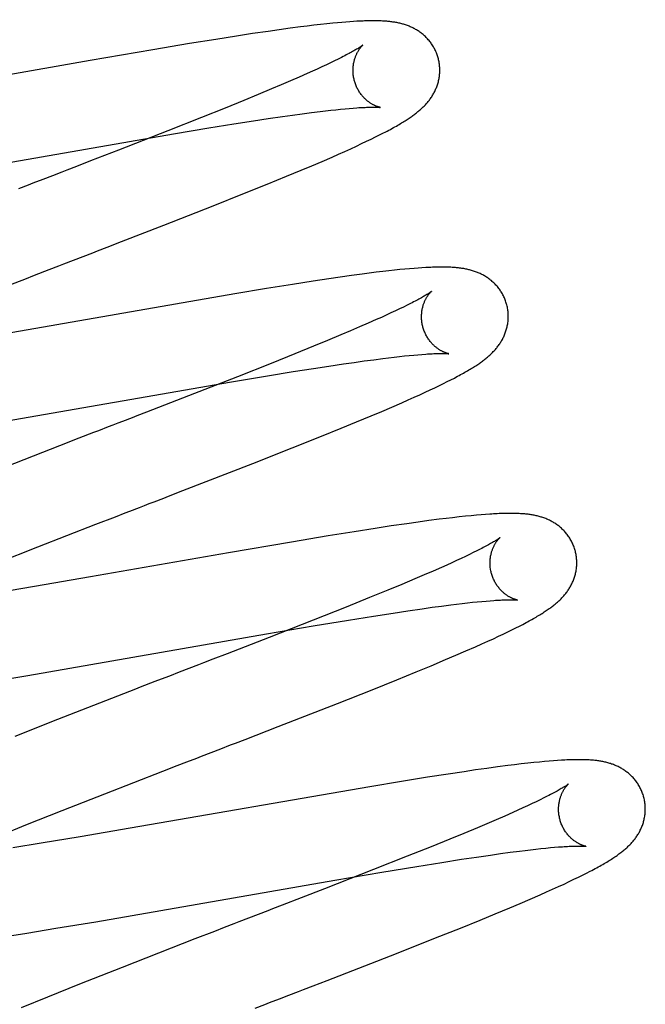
# Model space of a CAD drawing. Header units: inches. Extents: x 0 to 204, y 0 to 132.
# Tile 69 of 99: x 63.12 to 63.264, y 50.173 to 50.4. Entities that reach past the tile are written whole.
import ezdxf

# ---------------------------------------------------------------- set-up
doc = ezdxf.new("R2010")
doc.units = ezdxf.units.IN
doc.header["$LTSCALE"] = 11.243375
doc.header["$MEASUREMENT"] = 0
doc.linetypes.add('HIDDEN', pattern=[0.2, 0.1, -0.1])
doc.layers.add('DEFAULT_2', color=8, linetype='HIDDEN')

msp = doc.modelspace()

# ---------------------------------------------------------------- linework, layer by layer
at = {"layer": 'DEFAULT_2', "color": 8, "linetype": 'HIDDEN'}
for p, q in [((63.17651, 46.49235), (63.17651, 51.99285)), ((63.19389, 50.39956), (63.19287, 50.39947)), ((63.19484, 50.39964), (63.19389, 50.39956)), ((63.19573, 50.39971), (63.19484, 50.39964)), ((63.19657, 50.39976), (63.19573, 50.39971)), ((63.1769, 50.39749), (63.17334, 50.39697)), ((63.17948, 50.39786), (63.1769, 50.39749)), ((63.18197, 50.3982), (63.17948, 50.39786)), ((63.18438, 50.39852), (63.18197, 50.3982)), ((63.18594, 50.39871), (63.18438, 50.39852)), ((63.18746, 50.3989), (63.18594, 50.39871)), ((63.18895, 50.39907), (63.18746, 50.3989)), ((63.1904, 50.39923), (63.18895, 50.39907)), ((63.19179, 50.39937), (63.1904, 50.39923)), ((63.19287, 50.39947), (63.19179, 50.39937)), ((63.16482, 50.39564), (63.15879, 50.39466)), ((63.16963, 50.3964), (63.16482, 50.39564)), ((63.17334, 50.39697), (63.16963, 50.3964)), ((63.15037, 50.39325), (63.13592, 50.39077)), ((63.15879, 50.39466), (63.15037, 50.39325)), ((63.13592, 50.39077), (63.10437, 50.38525)), ((63.19221, 50.39068), (63.1913, 50.39024)), ((63.19306, 50.3911), (63.19221, 50.39068)), ((63.19385, 50.39149), (63.19306, 50.3911)), ((63.1871, 50.38829), (63.18591, 50.38775)), ((63.18823, 50.3888), (63.1871, 50.38829)), ((63.18931, 50.3893), (63.18823, 50.3888)), ((63.19034, 50.38978), (63.18931, 50.3893)), ((63.1913, 50.39024), (63.19034, 50.38978)), ((63.18204, 50.38605), (63.17993, 50.38515)), ((63.18403, 50.38692), (63.18204, 50.38605)), ((63.18591, 50.38775), (63.18403, 50.38692)), ((63.17772, 50.38421), (63.17462, 50.38292)), ((63.17993, 50.38515), (63.17772, 50.38421)), ((63.17134, 50.38157), (63.16703, 50.37981)), ((63.17462, 50.38292), (63.17134, 50.38157)), ((63.16703, 50.37981), (63.16155, 50.37762)), ((63.18889, 50.37902), (63.19016, 50.37917)), ((63.19016, 50.37917), (63.19137, 50.37931)), ((63.19137, 50.37931), (63.19252, 50.37943)), ((63.19252, 50.37943), (63.19362, 50.37955)), ((63.19362, 50.37955), (63.19463, 50.37964)), ((63.19463, 50.37964), (63.1956, 50.37973)), ((63.1956, 50.37973), (63.19652, 50.37981)), ((63.16155, 50.37762), (63.15379, 50.37455)), ((63.16897, 50.37615), (63.1735, 50.37686)), ((63.1735, 50.37686), (63.17695, 50.37738)), ((63.17695, 50.37738), (63.18022, 50.37786)), ((63.18022, 50.37786), (63.18255, 50.37819)), ((63.18255, 50.37819), (63.18478, 50.3785)), ((63.18478, 50.3785), (63.18689, 50.37877)), ((63.18689, 50.37877), (63.18889, 50.37902)), ((63.15509, 50.37387), (63.16322, 50.37522)), ((63.16322, 50.37522), (63.16897, 50.37615)), ((63.09188, 50.36291), (63.15509, 50.37387)), ((63.15379, 50.37455), (63.14244, 50.37011)), ((63.1996, 50.37214), (63.20067, 50.37266)), ((63.20067, 50.37266), (63.20168, 50.37315)), ((63.20168, 50.37315), (63.20261, 50.37362)), ((63.20261, 50.37362), (63.20349, 50.37407)), ((63.14244, 50.37011), (63.13598, 50.36761)), ((63.19456, 50.36982), (63.19594, 50.37044)), ((63.19594, 50.37044), (63.19724, 50.37103)), ((63.19724, 50.37103), (63.19846, 50.3716)), ((63.19846, 50.3716), (63.1996, 50.37214)), ((63.18933, 50.36752), (63.19163, 50.36852)), ((63.19163, 50.36852), (63.19312, 50.36917)), ((63.19312, 50.36917), (63.19456, 50.36982)), ((63.13598, 50.36761), (63.1327, 50.36634)), ((63.18113, 50.36407), (63.18453, 50.36548)), ((63.18453, 50.36548), (63.18697, 50.36651)), ((63.18697, 50.36651), (63.18933, 50.36752)), ((63.12939, 50.36506), (63.12717, 50.3642)), ((63.17669, 50.36225), (63.18113, 50.36407)), ((63.1711, 50.36), (63.17669, 50.36225)), ((63.16425, 50.35727), (63.1711, 50.36)), ((63.15286, 50.35281), (63.16425, 50.35727)), ((63.14313, 50.34903), (63.15286, 50.35281)), ((63.13982, 50.34775), (63.14313, 50.34903)), ((63.12979, 50.34387), (63.13203, 50.34474)), ((63.21053, 50.34284), (63.20952, 50.34276)), ((63.21147, 50.34291), (63.21053, 50.34284)), ((63.21237, 50.34297), (63.21147, 50.34291)), ((63.1208, 50.34039), (63.12305, 50.34126)), ((63.12305, 50.34126), (63.12642, 50.34257)), ((63.19354, 50.34082), (63.1909, 50.34044)), ((63.19609, 50.34118), (63.19354, 50.34082)), ((63.19859, 50.34152), (63.19609, 50.34118)), ((63.20022, 50.34173), (63.19859, 50.34152)), ((63.2018, 50.34193), (63.20022, 50.34173)), ((63.20331, 50.34211), (63.2018, 50.34193)), ((63.20473, 50.34228), (63.20331, 50.34211)), ((63.20606, 50.34242), (63.20473, 50.34228)), ((63.20729, 50.34255), (63.20606, 50.34242)), ((63.20844, 50.34266), (63.20729, 50.34255)), ((63.20952, 50.34276), (63.20844, 50.34266)), ((63.10743, 50.33519), (63.1208, 50.34039)), ((63.1825, 50.33915), (63.17653, 50.33819)), ((63.18726, 50.33989), (63.1825, 50.33915)), ((63.1909, 50.34044), (63.18726, 50.33989)), ((63.16924, 50.33698), (63.11392, 50.32738)), ((63.17653, 50.33819), (63.16924, 50.33698)), ((63.20809, 50.33393), (63.20718, 50.33349)), ((63.20893, 50.33434), (63.20809, 50.33393)), ((63.20971, 50.33474), (63.20893, 50.33434)), ((63.20301, 50.33155), (63.20183, 50.33102)), ((63.20414, 50.33206), (63.20301, 50.33155)), ((63.20521, 50.33256), (63.20414, 50.33206)), ((63.20623, 50.33303), (63.20521, 50.33256)), ((63.20718, 50.33349), (63.20623, 50.33303)), ((63.19798, 50.32933), (63.19589, 50.32843)), ((63.19996, 50.33019), (63.19798, 50.32933)), ((63.20183, 50.33102), (63.19996, 50.33019)), ((63.19369, 50.3275), (63.19061, 50.32621)), ((63.19589, 50.32843), (63.19369, 50.3275)), ((63.18735, 50.32487), (63.18306, 50.32312)), ((63.19061, 50.32621), (63.18735, 50.32487)), ((63.18306, 50.32312), (63.1776, 50.32093)), ((63.20467, 50.32223), (63.20594, 50.32238)), ((63.20594, 50.32238), (63.20716, 50.32252)), ((63.20716, 50.32252), (63.20832, 50.32264)), ((63.20832, 50.32264), (63.20942, 50.32276)), ((63.20942, 50.32276), (63.21047, 50.32286)), ((63.21047, 50.32286), (63.21145, 50.32294)), ((63.21145, 50.32294), (63.21237, 50.32302)), ((63.1776, 50.32093), (63.16988, 50.31787)), ((63.18736, 50.31977), (63.19092, 50.32032)), ((63.19092, 50.32032), (63.1943, 50.32082)), ((63.1943, 50.32082), (63.19673, 50.32117)), ((63.19673, 50.32117), (63.19904, 50.3215)), ((63.19904, 50.3215), (63.20125, 50.32179)), ((63.20125, 50.32179), (63.20334, 50.32206)), ((63.20334, 50.32206), (63.20467, 50.32223)), ((63.16988, 50.31787), (63.15857, 50.31345)), ((63.16847, 50.31666), (63.17679, 50.31806)), ((63.17679, 50.31806), (63.18269, 50.31903)), ((63.18269, 50.31903), (63.18736, 50.31977)), ((63.10111, 50.30502), (63.16847, 50.31666)), ((63.21535, 50.31533), (63.21637, 50.31582)), ((63.21637, 50.31582), (63.21732, 50.31629)), ((63.21732, 50.31629), (63.21821, 50.31673)), ((63.21821, 50.31673), (63.21904, 50.31715)), ((63.21904, 50.31715), (63.21983, 50.31756)), ((63.15857, 50.31345), (63.14886, 50.30969)), ((63.21057, 50.31312), (63.21188, 50.31372)), ((63.21188, 50.31372), (63.21311, 50.31428)), ((63.21311, 50.31428), (63.21427, 50.31482)), ((63.21427, 50.31482), (63.21535, 50.31533)), ((63.20544, 50.31087), (63.20772, 50.31186)), ((63.20772, 50.31186), (63.20918, 50.3125)), ((63.20918, 50.3125), (63.21057, 50.31312)), ((63.19728, 50.30743), (63.20065, 50.30883)), ((63.20065, 50.30883), (63.20308, 50.30986)), ((63.20308, 50.30986), (63.20544, 50.31087)), ((63.19377, 50.30599), (63.19728, 50.30743)), ((63.1892, 50.30413), (63.19377, 50.30599)), ((63.1288, 50.30193), (63.11204, 50.29539)), ((63.13329, 50.30367), (63.1288, 50.30193)), ((63.18248, 50.30145), (63.1892, 50.30413)), ((63.17336, 50.29786), (63.18248, 50.30145)), ((63.15727, 50.2916), (63.17336, 50.29786)), ((63.22601, 50.28602), (63.22491, 50.28593)), ((63.22704, 50.2861), (63.22601, 50.28602)), ((63.12385, 50.27864), (63.1372, 50.28384)), ((63.1372, 50.28384), (63.14169, 50.28557)), ((63.20887, 50.28397), (63.2053, 50.28344)), ((63.21146, 50.28433), (63.20887, 50.28397)), ((63.21395, 50.28467), (63.21146, 50.28433)), ((63.21636, 50.28498), (63.21395, 50.28467)), ((63.21791, 50.28518), (63.21636, 50.28498)), ((63.21944, 50.28536), (63.21791, 50.28518)), ((63.22095, 50.28553), (63.21944, 50.28536)), ((63.22239, 50.28569), (63.22095, 50.28553)), ((63.22371, 50.28582), (63.22239, 50.28569)), ((63.22491, 50.28593), (63.22371, 50.28582)), ((63.19677, 50.28212), (63.19072, 50.28114)), ((63.2016, 50.28288), (63.19677, 50.28212)), ((63.2053, 50.28344), (63.2016, 50.28288)), ((63.18226, 50.27972), (63.16774, 50.27722)), ((63.19072, 50.28114), (63.18226, 50.27972)), ((63.11407, 50.2748), (63.12385, 50.27864)), ((63.16774, 50.27722), (63.13599, 50.27168)), ((63.2242, 50.2773), (63.22332, 50.27687)), ((63.22502, 50.27771), (63.2242, 50.2773)), ((63.22578, 50.27809), (63.22502, 50.27771)), ((63.21922, 50.27495), (63.21806, 50.27442)), ((63.22033, 50.27546), (63.21922, 50.27495)), ((63.22139, 50.27595), (63.22033, 50.27546)), ((63.22238, 50.27642), (63.22139, 50.27595)), ((63.22332, 50.27687), (63.22238, 50.27642)), ((63.21492, 50.27304), (63.21289, 50.27216)), ((63.21684, 50.27388), (63.21492, 50.27304)), ((63.21806, 50.27442), (63.21684, 50.27388)), ((63.13599, 50.27168), (63.12308, 50.26946)), ((63.21075, 50.27124), (63.20773, 50.26997)), ((63.21289, 50.27216), (63.21075, 50.27124)), ((63.12308, 50.26946), (63.1128, 50.26773)), ((63.20453, 50.26865), (63.20031, 50.26692)), ((63.20773, 50.26997), (63.20453, 50.26865)), ((63.20031, 50.26692), (63.19493, 50.26475)), ((63.22161, 50.26557), (63.22283, 50.26571)), ((63.22283, 50.26571), (63.22399, 50.26584)), ((63.22399, 50.26584), (63.2251, 50.26595)), ((63.2251, 50.26595), (63.22615, 50.26606)), ((63.22615, 50.26606), (63.22713, 50.26614)), ((63.22713, 50.26614), (63.22806, 50.26622)), ((63.19493, 50.26475), (63.18729, 50.26172)), ((63.20117, 50.26266), (63.20569, 50.26337)), ((63.20569, 50.26337), (63.20912, 50.26389)), ((63.20912, 50.26389), (63.21238, 50.26436)), ((63.21238, 50.26436), (63.2147, 50.26469)), ((63.2147, 50.26469), (63.2169, 50.26498)), ((63.2169, 50.26498), (63.219, 50.26526)), ((63.219, 50.26526), (63.22033, 50.26542)), ((63.22033, 50.26542), (63.22161, 50.26557)), ((63.18729, 50.26172), (63.17711, 50.25773)), ((63.1873, 50.26039), (63.19543, 50.26174)), ((63.19543, 50.26174), (63.20117, 50.26266)), ((63.1765, 50.25854), (63.1873, 50.26039)), ((63.2311, 50.25852), (63.23212, 50.25901)), ((63.23212, 50.25901), (63.23308, 50.25948)), ((63.23308, 50.25948), (63.23397, 50.25992)), ((63.23397, 50.25992), (63.23481, 50.26035)), ((63.23481, 50.26035), (63.2356, 50.26076)), ((63.12151, 50.249), (63.1765, 50.25854)), ((63.17711, 50.25773), (63.16748, 50.25399)), ((63.22617, 50.25625), (63.22754, 50.25687)), ((63.22754, 50.25687), (63.22882, 50.25745)), ((63.22882, 50.25745), (63.23, 50.258)), ((63.23, 50.258), (63.2311, 50.25852)), ((63.2202, 50.25363), (63.2225, 50.25462)), ((63.2225, 50.25462), (63.22473, 50.25561)), ((63.22473, 50.25561), (63.22617, 50.25625)), ((63.16748, 50.25399), (63.16419, 50.25272)), ((63.2145, 50.25123), (63.21781, 50.25262)), ((63.21781, 50.25262), (63.2202, 50.25363)), ((63.15643, 50.24972), (63.15419, 50.24885)), ((63.20654, 50.24797), (63.21104, 50.2498)), ((63.21104, 50.2498), (63.2145, 50.25123)), ((63.11232, 50.24748), (63.12151, 50.249)), ((63.15082, 50.24755), (63.14745, 50.24624)), ((63.20087, 50.24569), (63.20654, 50.24797)), ((63.19292, 50.24254), (63.20087, 50.24569)), ((63.17923, 50.2372), (63.19292, 50.24254)), ((63.12838, 50.23882), (63.11854, 50.23493)), ((63.17158, 50.23424), (63.17923, 50.2372)), ((63.16603, 50.23209), (63.16826, 50.23295)), ((63.24269, 50.2293), (63.2417, 50.22922)), ((63.24362, 50.22937), (63.24269, 50.2293)), ((63.1526, 50.22689), (63.15596, 50.2282)), ((63.15596, 50.2282), (63.1582, 50.22906)), ((63.22471, 50.22718), (63.22206, 50.22679)), ((63.22728, 50.22754), (63.22471, 50.22718)), ((63.22977, 50.22788), (63.22728, 50.22754)), ((63.23216, 50.2282), (63.22977, 50.22788)), ((63.23371, 50.22839), (63.23216, 50.2282)), ((63.23524, 50.22857), (63.23371, 50.22839)), ((63.23673, 50.22874), (63.23524, 50.22857)), ((63.23815, 50.22889), (63.23673, 50.22874)), ((63.23944, 50.22902), (63.23815, 50.22889)), ((63.24062, 50.22913), (63.23944, 50.22902)), ((63.2417, 50.22922), (63.24062, 50.22913)), ((63.13924, 50.22169), (63.1526, 50.22689)), ((63.21364, 50.2255), (63.20766, 50.22453)), ((63.2184, 50.22624), (63.21364, 50.2255)), ((63.22206, 50.22679), (63.2184, 50.22624)), ((63.20036, 50.22332), (63.14511, 50.21373)), ((63.20766, 50.22453), (63.20036, 50.22332)), ((63.12947, 50.21785), (63.13924, 50.22169)), ((63.2396, 50.22031), (63.23869, 50.21987)), ((63.24045, 50.22073), (63.2396, 50.22031)), ((63.24123, 50.22113), (63.24045, 50.22073)), ((63.2345, 50.21792), (63.23331, 50.21739)), ((63.23563, 50.21844), (63.2345, 50.21792)), ((63.23671, 50.21894), (63.23563, 50.21844)), ((63.23773, 50.21942), (63.23671, 50.21894)), ((63.23869, 50.21987), (63.23773, 50.21942)), ((63.12109, 50.21451), (63.12947, 50.21785)), ((63.22944, 50.21569), (63.22734, 50.21479)), ((63.23143, 50.21656), (63.22944, 50.21569)), ((63.23331, 50.21739), (63.23143, 50.21656)), ((63.11504, 50.21206), (63.12109, 50.21451)), ((63.14511, 50.21373), (63.13356, 50.21176)), ((63.22513, 50.21386), (63.22203, 50.21256)), ((63.22734, 50.21479), (63.22513, 50.21386)), ((63.13356, 50.21176), (63.12459, 50.21028)), ((63.21876, 50.21121), (63.21445, 50.20946)), ((63.22203, 50.21256), (63.21876, 50.21121)), ((63.12459, 50.21028), (63.11809, 50.20923)), ((63.21445, 50.20946), (63.20898, 50.20727)), ((63.23742, 50.20879), (63.23864, 50.20892)), ((63.23864, 50.20892), (63.2398, 50.20905)), ((63.2398, 50.20905), (63.24091, 50.20917)), ((63.24091, 50.20917), (63.24196, 50.20927)), ((63.24196, 50.20927), (63.24295, 50.20935)), ((63.24295, 50.20935), (63.24387, 50.20943)), ((63.20898, 50.20727), (63.20123, 50.2042)), ((63.21696, 50.20587), (63.22149, 50.20658)), ((63.22149, 50.20658), (63.22492, 50.2071)), ((63.22492, 50.2071), (63.22818, 50.20757)), ((63.22818, 50.20757), (63.2305, 50.2079)), ((63.2305, 50.2079), (63.23271, 50.2082)), ((63.23271, 50.2082), (63.23481, 50.20847)), ((63.23481, 50.20847), (63.23614, 50.20863)), ((63.23614, 50.20863), (63.23742, 50.20879)), ((63.20308, 50.20359), (63.21121, 50.20495)), ((63.21121, 50.20495), (63.21696, 50.20587)), ((63.20123, 50.2042), (63.18988, 50.19977)), ((63.19227, 50.20175), (63.20308, 50.20359)), ((63.2474, 50.20198), (63.24843, 50.20247)), ((63.24843, 50.20247), (63.24939, 50.20295)), ((63.24939, 50.20295), (63.25029, 50.2034)), ((63.25029, 50.2034), (63.25112, 50.20383)), ((63.13721, 50.1922), (63.19227, 50.20175)), ((63.18988, 50.19977), (63.18452, 50.19768)), ((63.24247, 50.19969), (63.24383, 50.2003)), ((63.24383, 50.2003), (63.24511, 50.20089)), ((63.24511, 50.20089), (63.2463, 50.20145)), ((63.2463, 50.20145), (63.2474, 50.20198)), ((63.18452, 50.19768), (63.18015, 50.19599)), ((63.23733, 50.19742), (63.23958, 50.1984)), ((63.23958, 50.1984), (63.24105, 50.19905)), ((63.24105, 50.19905), (63.24247, 50.19969)), ((63.22924, 50.194), (63.23259, 50.1954)), ((63.23259, 50.1954), (63.235, 50.19642)), ((63.235, 50.19642), (63.23733, 50.19742)), ((63.17685, 50.19471), (63.17463, 50.19386)), ((63.22575, 50.19257), (63.22924, 50.194)), ((63.12129, 50.18959), (63.12801, 50.19067)), ((63.12801, 50.19067), (63.13721, 50.1922)), ((63.1668, 50.19083), (63.16455, 50.18996)), ((63.2155, 50.18844), (63.22121, 50.19072)), ((63.22121, 50.19072), (63.22575, 50.19257)), ((63.11584, 50.18873), (63.12129, 50.18959)), ((63.16455, 50.18996), (63.16005, 50.18821)), ((63.20649, 50.18488), (63.2155, 50.18844)), ((63.16005, 50.18821), (63.14327, 50.18167)), ((63.19054, 50.17867), (63.20649, 50.18488)), ((63.14327, 50.18167), (63.13346, 50.17779)), ((63.13346, 50.17779), (63.12607, 50.17482)), ((63.18725, 50.1774), (63.19054, 50.17867)), ((63.12607, 50.17482), (63.11995, 50.17233)), ((63.18171, 50.17526), (63.18393, 50.17612))]:
    msp.add_line(p, q, dxfattribs=at)
for points in [[(63.19774, 50.39983), (63.19736, 50.39981), (63.19657, 50.39976)], [(63.21608, 50.3914), (63.21602, 50.39161), (63.21594, 50.39186), (63.21586, 50.3921), (63.21577, 50.39234), (63.21568, 50.39258), (63.21558, 50.39282), (63.21547, 50.39305), (63.21536, 50.39328), (63.21525, 50.39351), (63.21513, 50.39373), (63.215, 50.39395), (63.21487, 50.39417), (63.21473, 50.39438), (63.21459, 50.39459), (63.21445, 50.3948), (63.2143, 50.395), (63.21415, 50.39519), (63.21399, 50.39538), (63.21383, 50.39557), (63.21367, 50.39576), (63.2135, 50.39593), (63.21333, 50.39611), (63.21316, 50.39628), (63.21298, 50.39644), (63.21281, 50.3966), (63.21263, 50.39676), (63.21244, 50.39691), (63.21226, 50.39705), (63.21207, 50.39719), (63.21188, 50.39733), (63.21169, 50.39746), (63.2115, 50.39759), (63.2113, 50.39772), (63.2111, 50.39784), (63.2109, 50.39796), (63.21069, 50.39807), (63.21049, 50.39818), (63.21028, 50.39829), (63.21008, 50.39839), (63.20987, 50.39848), (63.20966, 50.39857), (63.20945, 50.39866), (63.20923, 50.39875), (63.20902, 50.39883), (63.2088, 50.39891), (63.20858, 50.39898), (63.20836, 50.39905), (63.20814, 50.39912), (63.20792, 50.39918), (63.2077, 50.39925), (63.20747, 50.3993), (63.20725, 50.39936), (63.20702, 50.39941), (63.2068, 50.39946), (63.20657, 50.3995), (63.20634, 50.39954), (63.20611, 50.39958), (63.20588, 50.39962), (63.20565, 50.39965), (63.20542, 50.39969), (63.20519, 50.39972), (63.20495, 50.39974), (63.20471, 50.39977), (63.20447, 50.39979), (63.20423, 50.39981), (63.20399, 50.39983), (63.20374, 50.39985), (63.20349, 50.39987), (63.20324, 50.39988), (63.20298, 50.39989), (63.20272, 50.3999), (63.20245, 50.39991), (63.20218, 50.39992), (63.20191, 50.39992), (63.20163, 50.39993), (63.20134, 50.39993), (63.20105, 50.39993), (63.20075, 50.39993), (63.20044, 50.39992), (63.20013, 50.39992), (63.19981, 50.39991), (63.19949, 50.3999), (63.19915, 50.39989), (63.19881, 50.39988), (63.19846, 50.39987), (63.19774, 50.39983)], [(63.19876, 50.39434), (63.19875, 50.39433), (63.19874, 50.39432), (63.19872, 50.3943), (63.19869, 50.39428), (63.19865, 50.39425), (63.1986, 50.39421), (63.19854, 50.39417), (63.19847, 50.39412), (63.19839, 50.39406), (63.19829, 50.394), (63.19819, 50.39393), (63.19807, 50.39386), (63.19794, 50.39377), (63.1978, 50.39368), (63.19764, 50.39358), (63.19747, 50.39348), (63.19729, 50.39337), (63.19708, 50.39325), (63.19687, 50.39312), (63.19663, 50.39298), (63.19638, 50.39284), (63.19612, 50.3927), (63.19584, 50.39254), (63.19555, 50.39238), (63.19524, 50.39222), (63.19492, 50.39205), (63.19458, 50.39187), (63.19422, 50.39168), (63.19385, 50.39149)], [(63.19681, 50.38604), (63.19676, 50.38624), (63.1967, 50.38648), (63.19665, 50.38671), (63.19661, 50.38695), (63.19657, 50.38718), (63.19654, 50.38742), (63.19652, 50.38765), (63.1965, 50.38788), (63.19649, 50.38811), (63.19648, 50.38834), (63.19648, 50.38857), (63.19648, 50.3888), (63.19649, 50.38902), (63.19651, 50.38924), (63.19653, 50.38946), (63.19655, 50.38967), (63.19658, 50.38988), (63.19662, 50.39009), (63.19666, 50.39029), (63.1967, 50.39048), (63.19674, 50.39067), (63.19679, 50.39086), (63.19684, 50.39104), (63.1969, 50.39121), (63.19695, 50.39138), (63.19701, 50.39155), (63.19707, 50.39171), (63.19713, 50.39186), (63.19719, 50.39201), (63.19726, 50.39216), (63.19732, 50.3923), (63.19739, 50.39243), (63.19745, 50.39256), (63.19752, 50.39268), (63.19759, 50.3928), (63.19765, 50.39292), (63.19772, 50.39303), (63.19778, 50.39313), (63.19785, 50.39324), (63.19791, 50.39333), (63.19798, 50.39343), (63.19804, 50.39351), (63.1981, 50.3936), (63.19816, 50.39368), (63.19822, 50.39376), (63.19828, 50.39383), (63.19834, 50.39389), (63.19839, 50.39396), (63.19844, 50.39402), (63.19849, 50.39407), (63.19854, 50.39412), (63.19858, 50.39416), (63.19862, 50.3942), (63.19865, 50.39424), (63.19868, 50.39427), (63.19871, 50.39429), (63.19873, 50.39431), (63.19875, 50.39433), (63.19876, 50.39434), (63.19876, 50.39434)], [(63.20349, 50.37407), (63.20391, 50.37428), (63.20431, 50.3745), (63.2047, 50.3747), (63.20508, 50.3749), (63.20544, 50.3751), (63.20579, 50.3753), (63.20613, 50.37549), (63.20646, 50.37567), (63.20678, 50.37586), (63.20709, 50.37603), (63.20739, 50.37621), (63.20767, 50.37638), (63.20795, 50.37655), (63.20822, 50.37671), (63.20848, 50.37687), (63.20873, 50.37703), (63.20897, 50.37719), (63.2092, 50.37734), (63.20943, 50.3775), (63.20966, 50.37765), (63.20987, 50.3778), (63.21008, 50.37795), (63.21029, 50.3781), (63.21049, 50.37824), (63.21069, 50.37839), (63.21089, 50.37854), (63.21108, 50.37869), (63.21127, 50.37884), (63.21145, 50.37899), (63.21164, 50.37914), (63.21181, 50.37929), (63.21199, 50.37945), (63.21217, 50.3796), (63.21234, 50.37976), (63.21251, 50.37992), (63.21268, 50.38008), (63.21284, 50.38025), (63.21301, 50.38042), (63.21317, 50.38059), (63.21333, 50.38076), (63.21348, 50.38094), (63.21363, 50.38111), (63.21378, 50.38129), (63.21393, 50.38148), (63.21407, 50.38166), (63.21421, 50.38185), (63.21435, 50.38203), (63.21448, 50.38222), (63.21461, 50.38242), (63.21473, 50.38262), (63.21485, 50.38282), (63.21497, 50.38302), (63.21509, 50.38322), (63.2152, 50.38343), (63.21531, 50.38365), (63.21541, 50.38386), (63.21551, 50.38407), (63.2156, 50.38429), (63.21569, 50.38451), (63.21578, 50.38473), (63.21586, 50.38496), (63.21594, 50.38519), (63.21601, 50.38542), (63.21607, 50.38565), (63.21614, 50.38589), (63.2162, 50.38613), (63.21625, 50.38637), (63.2163, 50.38661), (63.21634, 50.38686), (63.21637, 50.3871), (63.2164, 50.38735), (63.21643, 50.38761), (63.21645, 50.38786), (63.21646, 50.38811), (63.21647, 50.38837), (63.21647, 50.38863), (63.21647, 50.38888), (63.21645, 50.38914), (63.21644, 50.3894), (63.21641, 50.38966), (63.21638, 50.38992), (63.21635, 50.39017), (63.2163, 50.39043), (63.21626, 50.39068), (63.2162, 50.39094), (63.21614, 50.39119), (63.21608, 50.3914)], [(63.20277, 50.37995), (63.20276, 50.37995), (63.20275, 50.37995), (63.20273, 50.37995), (63.2027, 50.37996), (63.20266, 50.37997), (63.20262, 50.37998), (63.20257, 50.37999), (63.20252, 50.38), (63.20246, 50.38002), (63.2024, 50.38004), (63.20233, 50.38006), (63.20225, 50.38008), (63.20218, 50.38011), (63.20209, 50.38014), (63.20201, 50.38017), (63.20192, 50.3802), (63.20182, 50.38024), (63.20173, 50.38028), (63.20163, 50.38032), (63.20153, 50.38037), (63.20142, 50.38042), (63.20131, 50.38047), (63.2012, 50.38053), (63.20109, 50.38059), (63.20097, 50.38065), (63.20085, 50.38072), (63.20073, 50.38079), (63.20061, 50.38087), (63.20048, 50.38095), (63.20036, 50.38104), (63.20023, 50.38113), (63.20009, 50.38122), (63.19996, 50.38132), (63.19983, 50.38143), (63.19969, 50.38154), (63.19956, 50.38166), (63.19942, 50.38178), (63.19929, 50.38191), (63.19915, 50.38204), (63.19901, 50.38218), (63.19887, 50.38233), (63.19874, 50.38248), (63.1986, 50.38264), (63.19847, 50.3828), (63.19834, 50.38297), (63.19821, 50.38314), (63.19808, 50.38333), (63.19796, 50.38351), (63.19783, 50.3837), (63.19772, 50.3839), (63.1976, 50.3841), (63.1975, 50.3843), (63.19739, 50.38451), (63.19729, 50.38473), (63.1972, 50.38494), (63.19711, 50.38516), (63.19702, 50.38539), (63.19694, 50.38561), (63.19687, 50.38584), (63.19681, 50.38604)], [(63.19652, 50.37981), (63.19739, 50.37987), (63.1978, 50.3799), (63.19819, 50.37992), (63.19856, 50.37994), (63.19891, 50.37996), (63.19925, 50.37997), (63.19956, 50.37999), (63.19986, 50.38), (63.20014, 50.38001), (63.20041, 50.38001), (63.20065, 50.38002), (63.20088, 50.38002), (63.2011, 50.38002), (63.2013, 50.38002), (63.20149, 50.38002), (63.20166, 50.38001), (63.20182, 50.38001), (63.20196, 50.38), (63.20209, 50.38), (63.20221, 50.37999), (63.20232, 50.37999), (63.20241, 50.37998), (63.20249, 50.37998), (63.20256, 50.37997), (63.20262, 50.37996), (63.20267, 50.37996), (63.20271, 50.37995), (63.20273, 50.37995), (63.20275, 50.37995), (63.20276, 50.37995)], [(63.1327, 50.36634), (63.1305, 50.36548), (63.12939, 50.36506)], [(63.12717, 50.3642), (63.12494, 50.36334), (63.12271, 50.36247)], [(63.12271, 50.36247), (63.12159, 50.36204), (63.11934, 50.36117)], [(63.13649, 50.34646), (63.1376, 50.34689), (63.13982, 50.34775)], [(63.13203, 50.34474), (63.13426, 50.3456), (63.13649, 50.34646)], [(63.12642, 50.34257), (63.12866, 50.34344), (63.12979, 50.34387)], [(63.23187, 50.33461), (63.23181, 50.33482), (63.23173, 50.33507), (63.23165, 50.33532), (63.23156, 50.33556), (63.23146, 50.3358), (63.23136, 50.33604), (63.23126, 50.33628), (63.23114, 50.33651), (63.23103, 50.33674), (63.2309, 50.33696), (63.23077, 50.33719), (63.23064, 50.33741), (63.2305, 50.33762), (63.23036, 50.33783), (63.23021, 50.33804), (63.23006, 50.33824), (63.22991, 50.33844), (63.22975, 50.33863), (63.22959, 50.33882), (63.22942, 50.339), (63.22925, 50.33918), (63.22908, 50.33936), (63.2289, 50.33953), (63.22873, 50.33969), (63.22855, 50.33985), (63.22836, 50.34001), (63.22818, 50.34016), (63.22799, 50.34031), (63.2278, 50.34045), (63.22761, 50.34058), (63.22741, 50.34072), (63.22722, 50.34085), (63.22702, 50.34097), (63.22681, 50.3411), (63.22661, 50.34121), (63.2264, 50.34133), (63.22619, 50.34143), (63.22599, 50.34154), (63.22578, 50.34164), (63.22556, 50.34173), (63.22535, 50.34182), (63.22514, 50.34191), (63.22492, 50.342), (63.2247, 50.34208), (63.22448, 50.34215), (63.22426, 50.34223), (63.22404, 50.3423), (63.22381, 50.34236), (63.22359, 50.34243), (63.22336, 50.34249), (63.22314, 50.34254), (63.22291, 50.3426), (63.22268, 50.34265), (63.22245, 50.34269), (63.22222, 50.34274), (63.22199, 50.34278), (63.22176, 50.34282), (63.22152, 50.34285), (63.22129, 50.34288), (63.22105, 50.34292), (63.22081, 50.34294), (63.22057, 50.34297), (63.22032, 50.343), (63.22007, 50.34302), (63.21982, 50.34304), (63.21956, 50.34306), (63.21929, 50.34307), (63.21902, 50.34309), (63.21875, 50.3431), (63.21846, 50.34311), (63.21817, 50.34312), (63.21787, 50.34313), (63.21756, 50.34313), (63.21725, 50.34314), (63.21693, 50.34314), (63.2166, 50.34314), (63.21626, 50.34313), (63.21591, 50.34313), (63.21556, 50.34312), (63.21519, 50.34311), (63.21482, 50.3431), (63.21444, 50.34308), (63.21404, 50.34307), (63.21364, 50.34305), (63.21323, 50.34302), (63.21237, 50.34297)], [(63.21455, 50.33755), (63.21455, 50.33754), (63.21453, 50.33753), (63.21451, 50.33752), (63.21448, 50.33749), (63.21444, 50.33746), (63.21439, 50.33743), (63.21434, 50.33739), (63.21427, 50.33734), (63.21419, 50.33728), (63.2141, 50.33722), (63.214, 50.33715), (63.21388, 50.33708), (63.21376, 50.33699), (63.21362, 50.3369), (63.21346, 50.33681), (63.21329, 50.3367), (63.21311, 50.33659), (63.21291, 50.33647), (63.21269, 50.33635), (63.21246, 50.33622), (63.21222, 50.33608), (63.21196, 50.33593), (63.21168, 50.33578), (63.21139, 50.33562), (63.21109, 50.33546), (63.21077, 50.33529), (63.21043, 50.33511), (63.21008, 50.33493), (63.20971, 50.33474)], [(63.2126, 50.32925), (63.21255, 50.32945), (63.2125, 50.32969), (63.21245, 50.32992), (63.2124, 50.33015), (63.21236, 50.33039), (63.21233, 50.33062), (63.21231, 50.33086), (63.21229, 50.33109), (63.21228, 50.33132), (63.21227, 50.33155), (63.21227, 50.33178), (63.21227, 50.332), (63.21228, 50.33222), (63.2123, 50.33244), (63.21232, 50.33266), (63.21234, 50.33287), (63.21237, 50.33308), (63.21241, 50.33329), (63.21245, 50.33349), (63.21249, 50.33368), (63.21253, 50.33387), (63.21258, 50.33406), (63.21263, 50.33424), (63.21268, 50.33441), (63.21274, 50.33458), (63.2128, 50.33475), (63.21286, 50.33491), (63.21292, 50.33506), (63.21298, 50.33521), (63.21304, 50.33536), (63.21311, 50.3355), (63.21317, 50.33563), (63.21324, 50.33576), (63.21331, 50.33588), (63.21337, 50.336), (63.21344, 50.33612), (63.2135, 50.33623), (63.21357, 50.33633), (63.21363, 50.33644), (63.2137, 50.33653), (63.21376, 50.33663), (63.21383, 50.33672), (63.21389, 50.3368), (63.21395, 50.33688), (63.21401, 50.33696), (63.21407, 50.33703), (63.21412, 50.3371), (63.21418, 50.33716), (63.21423, 50.33722), (63.21428, 50.33727), (63.21432, 50.33732), (63.21436, 50.33737), (63.2144, 50.33741), (63.21444, 50.33744), (63.21447, 50.33747), (63.2145, 50.3375), (63.21452, 50.33752), (63.21454, 50.33753), (63.21455, 50.33755), (63.21455, 50.33755)], [(63.21983, 50.31756), (63.22021, 50.31776), (63.22058, 50.31796), (63.22093, 50.31815), (63.22128, 50.31834), (63.22162, 50.31853), (63.22195, 50.31871), (63.22226, 50.31889), (63.22257, 50.31907), (63.22287, 50.31924), (63.22317, 50.31941), (63.22345, 50.31958), (63.22373, 50.31975), (63.22399, 50.31991), (63.22425, 50.32008), (63.22451, 50.32024), (63.22475, 50.3204), (63.22499, 50.32055), (63.22523, 50.32071), (63.22545, 50.32086), (63.22567, 50.32101), (63.22589, 50.32116), (63.2261, 50.32131), (63.2263, 50.32146), (63.2265, 50.32161), (63.22669, 50.32176), (63.22689, 50.32191), (63.22707, 50.32206), (63.22726, 50.32221), (63.22744, 50.32236), (63.22762, 50.32252), (63.2278, 50.32267), (63.22798, 50.32283), (63.22815, 50.32299), (63.22832, 50.32315), (63.22849, 50.32331), (63.22865, 50.32348), (63.22881, 50.32364), (63.22898, 50.32381), (63.22913, 50.32399), (63.22929, 50.32416), (63.22944, 50.32434), (63.22959, 50.32452), (63.22973, 50.3247), (63.22988, 50.32489), (63.23001, 50.32507), (63.23015, 50.32526), (63.23028, 50.32545), (63.23041, 50.32564), (63.23053, 50.32584), (63.23065, 50.32604), (63.23077, 50.32624), (63.23089, 50.32645), (63.231, 50.32666), (63.2311, 50.32687), (63.23121, 50.32708), (63.23131, 50.3273), (63.2314, 50.32752), (63.23149, 50.32773), (63.23157, 50.32796), (63.23165, 50.32818), (63.23173, 50.32841), (63.2318, 50.32864), (63.23187, 50.32887), (63.23193, 50.32911), (63.23199, 50.32935), (63.23204, 50.32959), (63.23209, 50.32983), (63.23213, 50.33008), (63.23217, 50.33032), (63.2322, 50.33057), (63.23222, 50.33082), (63.23224, 50.33108), (63.23225, 50.33133), (63.23226, 50.33159), (63.23226, 50.33184), (63.23226, 50.3321), (63.23224, 50.33236), (63.23223, 50.33261), (63.2322, 50.33287), (63.23217, 50.33313), (63.23214, 50.33338), (63.23209, 50.33364), (63.23205, 50.33389), (63.23199, 50.33415), (63.23193, 50.3344), (63.23187, 50.33461)], [(63.21855, 50.32316), (63.21856, 50.32316), (63.21856, 50.32315), (63.21855, 50.32316), (63.21854, 50.32316), (63.21852, 50.32316), (63.21849, 50.32317), (63.21845, 50.32318), (63.21841, 50.32319), (63.21836, 50.3232), (63.21831, 50.32321), (63.21825, 50.32323), (63.21819, 50.32325), (63.21812, 50.32327), (63.21805, 50.32329), (63.21797, 50.32332), (63.21789, 50.32334), (63.2178, 50.32338), (63.21771, 50.32341), (63.21762, 50.32345), (63.21752, 50.32349), (63.21742, 50.32353), (63.21732, 50.32358), (63.21721, 50.32363), (63.2171, 50.32368), (63.21699, 50.32374), (63.21688, 50.3238), (63.21676, 50.32386), (63.21664, 50.32393), (63.21652, 50.324), (63.2164, 50.32408), (63.21628, 50.32416), (63.21615, 50.32424), (63.21602, 50.32434), (63.21589, 50.32443), (63.21575, 50.32453), (63.21562, 50.32464), (63.21549, 50.32475), (63.21535, 50.32486), (63.21521, 50.32499), (63.21508, 50.32511), (63.21494, 50.32525), (63.2148, 50.32539), (63.21467, 50.32553), (63.21453, 50.32569), (63.21439, 50.32584), (63.21426, 50.32601), (63.21413, 50.32618), (63.214, 50.32635), (63.21387, 50.32653), (63.21375, 50.32672), (63.21363, 50.32691), (63.21351, 50.32711), (63.2134, 50.32731), (63.21329, 50.32751), (63.21318, 50.32772), (63.21308, 50.32793), (63.21299, 50.32815), (63.2129, 50.32837), (63.21281, 50.3286), (63.21273, 50.32882), (63.21266, 50.32905), (63.2126, 50.32925)], [(63.21237, 50.32302), (63.21322, 50.32308), (63.21363, 50.32311), (63.21402, 50.32313), (63.21439, 50.32315), (63.21474, 50.32317), (63.21507, 50.32318), (63.21539, 50.3232), (63.21568, 50.32321), (63.21596, 50.32322), (63.21622, 50.32322), (63.21646, 50.32323), (63.21669, 50.32323), (63.2169, 50.32323), (63.2171, 50.32323), (63.21729, 50.32323), (63.21746, 50.32322), (63.21761, 50.32322), (63.21776, 50.32321), (63.21789, 50.32321), (63.218, 50.3232), (63.21811, 50.3232), (63.2182, 50.32319), (63.21828, 50.32318), (63.21835, 50.32318), (63.21841, 50.32317), (63.21846, 50.32317), (63.2185, 50.32316), (63.21853, 50.32316), (63.21854, 50.32316), (63.21855, 50.32316)], [(63.14886, 50.30969), (63.14667, 50.30884), (63.14556, 50.30841)], [(63.14556, 50.30841), (63.14335, 50.30756), (63.14224, 50.30713), (63.14113, 50.3067), (63.14001, 50.30627), (63.13778, 50.3054)], [(63.13778, 50.3054), (63.13666, 50.30497), (63.13329, 50.30367)], [(63.15285, 50.28989), (63.15396, 50.29032), (63.15727, 50.2916)], [(63.14505, 50.28687), (63.14728, 50.28774), (63.1484, 50.28817), (63.14952, 50.2886), (63.15063, 50.28903), (63.15285, 50.28989)], [(63.14169, 50.28557), (63.14393, 50.28644), (63.14505, 50.28687)], [(63.24766, 50.27782), (63.2476, 50.27803), (63.24752, 50.27828), (63.24744, 50.27853), (63.24735, 50.27877), (63.24725, 50.27901), (63.24715, 50.27925), (63.24705, 50.27949), (63.24693, 50.27972), (63.24681, 50.27995), (63.24669, 50.28018), (63.24656, 50.2804), (63.24643, 50.28062), (63.24629, 50.28084), (63.24615, 50.28105), (63.246, 50.28125), (63.24585, 50.28146), (63.24569, 50.28165), (63.24553, 50.28185), (63.24537, 50.28204), (63.2452, 50.28222), (63.24503, 50.2824), (63.24486, 50.28258), (63.24469, 50.28274), (63.24451, 50.28291), (63.24433, 50.28307), (63.24415, 50.28323), (63.24396, 50.28338), (63.24377, 50.28352), (63.24358, 50.28366), (63.24339, 50.2838), (63.24319, 50.28394), (63.24299, 50.28407), (63.24279, 50.28419), (63.24259, 50.28431), (63.24238, 50.28443), (63.24218, 50.28454), (63.24197, 50.28465), (63.24176, 50.28475), (63.24155, 50.28485), (63.24134, 50.28495), (63.24113, 50.28504), (63.24091, 50.28513), (63.24069, 50.28521), (63.24048, 50.28529), (63.24026, 50.28537), (63.24003, 50.28544), (63.23981, 50.28551), (63.23958, 50.28558), (63.23936, 50.28564), (63.23913, 50.2857), (63.2389, 50.28576), (63.23868, 50.28581), (63.23845, 50.28586), (63.23822, 50.28591), (63.23799, 50.28595), (63.23776, 50.28599), (63.23752, 50.28603), (63.23729, 50.28606), (63.23705, 50.2861), (63.23681, 50.28613), (63.23657, 50.28616), (63.23633, 50.28618), (63.23608, 50.28621), (63.23583, 50.28623), (63.23558, 50.28625), (63.23532, 50.28627), (63.23505, 50.28628), (63.23478, 50.2863), (63.2345, 50.28631), (63.23422, 50.28632), (63.23392, 50.28633), (63.23362, 50.28634), (63.23332, 50.28634), (63.233, 50.28635), (63.23268, 50.28635), (63.23234, 50.28634), (63.232, 50.28634), (63.23165, 50.28633), (63.23129, 50.28633), (63.23091, 50.28632), (63.23053, 50.2863), (63.23014, 50.28629), (63.22973, 50.28627), (63.22932, 50.28625), (63.22889, 50.28623), (63.22845, 50.2862), (63.22799, 50.28617), (63.22704, 50.2861)], [(63.23034, 50.28076), (63.23034, 50.28075), (63.23032, 50.28074), (63.2303, 50.28072), (63.23027, 50.2807), (63.23023, 50.28067), (63.23018, 50.28063), (63.23012, 50.28059), (63.23005, 50.28054), (63.22996, 50.28048), (63.22987, 50.28042), (63.22977, 50.28035), (63.22965, 50.28027), (63.22952, 50.28019), (63.22938, 50.2801), (63.22922, 50.28), (63.22905, 50.27989), (63.22886, 50.27978), (63.22866, 50.27966), (63.22844, 50.27953), (63.2282, 50.2794), (63.22796, 50.27926), (63.22769, 50.27911), (63.22741, 50.27896), (63.22712, 50.2788), (63.22681, 50.27863), (63.22648, 50.27846), (63.22614, 50.27828), (63.22578, 50.27809)], [(63.22839, 50.27246), (63.22834, 50.27266), (63.22829, 50.2729), (63.22824, 50.27313), (63.22819, 50.27337), (63.22815, 50.2736), (63.22812, 50.27384), (63.2281, 50.27407), (63.22808, 50.2743), (63.22807, 50.27453), (63.22806, 50.27476), (63.22806, 50.27499), (63.22806, 50.27522), (63.22807, 50.27544), (63.22809, 50.27566), (63.22811, 50.27588), (63.22814, 50.27609), (63.22817, 50.2763), (63.2282, 50.27651), (63.22824, 50.27671), (63.22828, 50.2769), (63.22833, 50.27709), (63.22837, 50.27728), (63.22842, 50.27746), (63.22848, 50.27763), (63.22853, 50.2778), (63.22859, 50.27797), (63.22865, 50.27813), (63.22871, 50.27828), (63.22878, 50.27843), (63.22884, 50.27858), (63.2289, 50.27871), (63.22897, 50.27885), (63.22904, 50.27898), (63.2291, 50.2791), (63.22917, 50.27922), (63.22923, 50.27934), (63.2293, 50.27945), (63.22937, 50.27955), (63.22943, 50.27966), (63.2295, 50.27975), (63.22956, 50.27985), (63.22962, 50.27993), (63.22969, 50.28002), (63.22975, 50.2801), (63.22981, 50.28017), (63.22986, 50.28025), (63.22992, 50.28031), (63.22997, 50.28038), (63.23002, 50.28043), (63.23007, 50.28049), (63.23012, 50.28054), (63.23016, 50.28058), (63.2302, 50.28062), (63.23023, 50.28066), (63.23027, 50.28069), (63.23029, 50.28071), (63.23031, 50.28073), (63.23033, 50.28075), (63.23034, 50.28076), (63.23034, 50.28076)], [(63.2356, 50.26076), (63.23598, 50.26096), (63.23635, 50.26116), (63.23671, 50.26135), (63.23705, 50.26154), (63.23739, 50.26173), (63.23772, 50.26191), (63.23804, 50.26209), (63.23836, 50.26227), (63.23866, 50.26244), (63.23895, 50.26262), (63.23924, 50.26279), (63.23952, 50.26296), (63.23979, 50.26312), (63.24005, 50.26329), (63.2403, 50.26345), (63.24055, 50.26361), (63.24079, 50.26377), (63.24103, 50.26392), (63.24125, 50.26408), (63.24147, 50.26423), (63.24169, 50.26438), (63.24189, 50.26453), (63.2421, 50.26468), (63.2423, 50.26482), (63.24249, 50.26497), (63.24268, 50.26512), (63.24287, 50.26527), (63.24305, 50.26542), (63.24323, 50.26557), (63.24341, 50.26572), (63.24359, 50.26588), (63.24376, 50.26604), (63.24394, 50.26619), (63.24411, 50.26635), (63.24427, 50.26652), (63.24444, 50.26668), (63.2446, 50.26685), (63.24476, 50.26702), (63.24492, 50.26719), (63.24508, 50.26737), (63.24523, 50.26755), (63.24538, 50.26773), (63.24552, 50.26791), (63.24566, 50.26809), (63.2458, 50.26828), (63.24594, 50.26846), (63.24607, 50.26866), (63.2462, 50.26885), (63.24632, 50.26905), (63.24644, 50.26925), (63.24656, 50.26945), (63.24668, 50.26965), (63.24679, 50.26986), (63.24689, 50.27007), (63.247, 50.27029), (63.2471, 50.2705), (63.24719, 50.27072), (63.24728, 50.27094), (63.24736, 50.27116), (63.24744, 50.27139), (63.24752, 50.27161), (63.24759, 50.27184), (63.24766, 50.27208), (63.24772, 50.27231), (63.24778, 50.27255), (63.24783, 50.27279), (63.24788, 50.27304), (63.24792, 50.27328), (63.24796, 50.27353), (63.24799, 50.27378), (63.24801, 50.27403), (63.24803, 50.27428), (63.24804, 50.27454), (63.24805, 50.27479), (63.24805, 50.27505), (63.24805, 50.27531), (63.24804, 50.27556), (63.24802, 50.27582), (63.24799, 50.27608), (63.24796, 50.27634), (63.24793, 50.27659), (63.24789, 50.27685), (63.24784, 50.2771), (63.24778, 50.27736), (63.24772, 50.27761), (63.24766, 50.27782)], [(63.23434, 50.26636), (63.23435, 50.26636), (63.23434, 50.26636), (63.23433, 50.26637), (63.2343, 50.26637), (63.23428, 50.26638), (63.23424, 50.26639), (63.2342, 50.2664), (63.23415, 50.26641), (63.2341, 50.26642), (63.23404, 50.26644), (63.23397, 50.26646), (63.2339, 50.26648), (63.23383, 50.2665), (63.23375, 50.26653), (63.23367, 50.26656), (63.23358, 50.26659), (63.23349, 50.26662), (63.2334, 50.26666), (63.2333, 50.2667), (63.2332, 50.26674), (63.2331, 50.26679), (63.233, 50.26684), (63.23289, 50.26689), (63.23278, 50.26695), (63.23266, 50.26701), (63.23255, 50.26707), (63.23243, 50.26714), (63.23231, 50.26721), (63.23218, 50.26729), (63.23206, 50.26737), (63.23193, 50.26746), (63.2318, 50.26755), (63.23167, 50.26764), (63.23154, 50.26775), (63.2314, 50.26785), (63.23127, 50.26796), (63.23114, 50.26808), (63.231, 50.2682), (63.23086, 50.26833), (63.23073, 50.26846), (63.23059, 50.2686), (63.23045, 50.26875), (63.23031, 50.2689), (63.23018, 50.26906), (63.23005, 50.26922), (63.22991, 50.26939), (63.22979, 50.26957), (63.22966, 50.26975), (63.22953, 50.26993), (63.22941, 50.27012), (63.2293, 50.27032), (63.22918, 50.27052), (63.22908, 50.27072), (63.22897, 50.27093), (63.22887, 50.27115), (63.22878, 50.27136), (63.22869, 50.27158), (63.2286, 50.27181), (63.22853, 50.27203), (63.22845, 50.27226), (63.22839, 50.27246)], [(63.22806, 50.26622), (63.22892, 50.26628), (63.22933, 50.26631), (63.22971, 50.26633), (63.23009, 50.26636), (63.23045, 50.26637), (63.23079, 50.26639), (63.23111, 50.2664), (63.23142, 50.26641), (63.23171, 50.26642), (63.23199, 50.26643), (63.23225, 50.26643), (63.23249, 50.26644), (63.23271, 50.26644), (63.23292, 50.26644), (63.2331, 50.26643), (63.23327, 50.26643), (63.23343, 50.26643), (63.23357, 50.26642), (63.2337, 50.26642), (63.23381, 50.26641), (63.23391, 50.2664), (63.234, 50.2664), (63.23408, 50.26639), (63.23415, 50.26639), (63.23421, 50.26638), (63.23425, 50.26638), (63.23429, 50.26637), (63.23432, 50.26637), (63.23434, 50.26637), (63.23434, 50.26636)], [(63.16419, 50.25272), (63.16199, 50.25187), (63.16088, 50.25144)], [(63.16088, 50.25144), (63.15866, 50.25058), (63.15643, 50.24972)], [(63.15419, 50.24885), (63.15307, 50.24842), (63.15082, 50.24755)], [(63.14745, 50.24624), (63.14632, 50.24581), (63.12838, 50.23882)], [(63.16826, 50.23295), (63.16937, 50.23338), (63.17158, 50.23424)], [(63.16156, 50.23036), (63.1638, 50.23123), (63.16603, 50.23209)], [(63.1582, 50.22906), (63.16044, 50.22993), (63.16156, 50.23036)], [(63.26345, 50.22103), (63.26339, 50.22124), (63.26332, 50.22149), (63.26323, 50.22173), (63.26314, 50.22198), (63.26305, 50.22222), (63.26295, 50.22246), (63.26284, 50.22269), (63.26273, 50.22292), (63.26261, 50.22315), (63.26249, 50.22338), (63.26236, 50.2236), (63.26223, 50.22382), (63.26209, 50.22403), (63.26195, 50.22424), (63.2618, 50.22445), (63.26165, 50.22465), (63.26149, 50.22485), (63.26134, 50.22504), (63.26117, 50.22523), (63.26101, 50.22541), (63.26084, 50.22559), (63.26067, 50.22577), (63.26049, 50.22594), (63.26032, 50.2261), (63.26014, 50.22626), (63.25995, 50.22642), (63.25977, 50.22657), (63.25958, 50.22671), (63.25939, 50.22686), (63.2592, 50.22699), (63.25901, 50.22713), (63.25881, 50.22726), (63.25861, 50.22738), (63.25841, 50.22751), (63.2582, 50.22762), (63.258, 50.22774), (63.25779, 50.22784), (63.25758, 50.22795), (63.25737, 50.22805), (63.25716, 50.22814), (63.25695, 50.22823), (63.25674, 50.22832), (63.25652, 50.22841), (63.25631, 50.22849), (63.25609, 50.22856), (63.25586, 50.22864), (63.25564, 50.22871), (63.25542, 50.22878), (63.25519, 50.22884), (63.25497, 50.2289), (63.25474, 50.22895), (63.25451, 50.22901), (63.25429, 50.22906), (63.25406, 50.2291), (63.25383, 50.22915), (63.2536, 50.22919), (63.25337, 50.22923), (63.25313, 50.22926), (63.2529, 50.2293), (63.25266, 50.22933), (63.25242, 50.22936), (63.25218, 50.22938), (63.25194, 50.22941), (63.25169, 50.22943), (63.25144, 50.22945), (63.25118, 50.22947), (63.25091, 50.22949), (63.25064, 50.2295), (63.25037, 50.22952), (63.25008, 50.22953), (63.24979, 50.22954), (63.24949, 50.22955), (63.24919, 50.22955), (63.24888, 50.22955), (63.24856, 50.22955), (63.24823, 50.22955), (63.2479, 50.22955), (63.24756, 50.22955), (63.24721, 50.22954), (63.24685, 50.22953), (63.24648, 50.22952), (63.24611, 50.2295), (63.24572, 50.22949), (63.24532, 50.22947), (63.24491, 50.22945), (63.24449, 50.22942), (63.24362, 50.22937)], [(63.24613, 50.22397), (63.24613, 50.22396), (63.24611, 50.22395), (63.24609, 50.22393), (63.24606, 50.22391), (63.24602, 50.22388), (63.24597, 50.22384), (63.24591, 50.2238), (63.24584, 50.22375), (63.24576, 50.22369), (63.24567, 50.22363), (63.24557, 50.22356), (63.24545, 50.22348), (63.24532, 50.2234), (63.24518, 50.22331), (63.24502, 50.22321), (63.24485, 50.22311), (63.24466, 50.223), (63.24446, 50.22288), (63.24425, 50.22275), (63.24401, 50.22262), (63.24377, 50.22248), (63.2435, 50.22233), (63.24323, 50.22218), (63.24293, 50.22202), (63.24262, 50.22185), (63.2423, 50.22168), (63.24196, 50.2215), (63.24161, 50.22132), (63.24123, 50.22113)], [(63.24419, 50.21567), (63.24413, 50.21587), (63.24408, 50.2161), (63.24403, 50.21634), (63.24398, 50.21657), (63.24395, 50.21681), (63.24391, 50.21704), (63.24389, 50.21728), (63.24387, 50.21751), (63.24386, 50.21774), (63.24385, 50.21797), (63.24385, 50.2182), (63.24386, 50.21842), (63.24387, 50.21865), (63.24388, 50.21887), (63.2439, 50.21908), (63.24393, 50.2193), (63.24396, 50.21951), (63.24399, 50.21971), (63.24403, 50.21991), (63.24407, 50.22011), (63.24412, 50.2203), (63.24416, 50.22048), (63.24421, 50.22066), (63.24427, 50.22084), (63.24432, 50.22101), (63.24438, 50.22117), (63.24444, 50.22133), (63.2445, 50.22148), (63.24456, 50.22163), (63.24463, 50.22178), (63.24469, 50.22192), (63.24476, 50.22205), (63.24483, 50.22218), (63.24489, 50.22231), (63.24496, 50.22243), (63.24502, 50.22254), (63.24509, 50.22265), (63.24516, 50.22276), (63.24522, 50.22286), (63.24529, 50.22296), (63.24535, 50.22305), (63.24541, 50.22314), (63.24547, 50.22322), (63.24554, 50.2233), (63.24559, 50.22338), (63.24565, 50.22345), (63.24571, 50.22352), (63.24576, 50.22358), (63.24581, 50.22364), (63.24586, 50.22369), (63.24591, 50.22374), (63.24595, 50.22379), (63.24599, 50.22383), (63.24602, 50.22386), (63.24605, 50.22389), (63.24608, 50.22392), (63.2461, 50.22394), (63.24612, 50.22395), (63.24613, 50.22396), (63.24613, 50.22397)], [(63.25112, 50.20383), (63.25152, 50.20404), (63.25191, 50.20424), (63.25229, 50.20445), (63.25266, 50.20464), (63.25301, 50.20484), (63.25336, 50.20503), (63.2537, 50.20522), (63.25402, 50.20541), (63.25434, 50.20559), (63.25465, 50.20577), (63.25495, 50.20595), (63.25525, 50.20613), (63.25553, 50.2063), (63.25581, 50.20648), (63.25608, 50.20665), (63.25634, 50.20682), (63.2566, 50.20699), (63.25685, 50.20715), (63.25709, 50.20732), (63.25733, 50.20748), (63.25755, 50.20764), (63.25778, 50.20781), (63.258, 50.20797), (63.25821, 50.20813), (63.25841, 50.20829), (63.25862, 50.20845), (63.25881, 50.2086), (63.25901, 50.20876), (63.25919, 50.20892), (63.25938, 50.20909), (63.25956, 50.20925), (63.25974, 50.20941), (63.25991, 50.20958), (63.26008, 50.20974), (63.26025, 50.20991), (63.26042, 50.21008), (63.26058, 50.21025), (63.26073, 50.21043), (63.26089, 50.2106), (63.26104, 50.21078), (63.26119, 50.21096), (63.26133, 50.21114), (63.26147, 50.21132), (63.26161, 50.21151), (63.26174, 50.21169), (63.26187, 50.21189), (63.262, 50.21208), (63.26212, 50.21228), (63.26225, 50.21248), (63.26236, 50.21268), (63.26248, 50.21288), (63.26259, 50.21309), (63.26269, 50.2133), (63.2628, 50.21352), (63.26289, 50.21373), (63.26299, 50.21395), (63.26308, 50.21417), (63.26316, 50.21439), (63.26324, 50.21461), (63.26332, 50.21484), (63.26339, 50.21507), (63.26345, 50.2153), (63.26352, 50.21554), (63.26357, 50.21578), (63.26362, 50.21602), (63.26367, 50.21626), (63.26371, 50.2165), (63.26375, 50.21675), (63.26378, 50.217), (63.2638, 50.21725), (63.26382, 50.2175), (63.26384, 50.21776), (63.26384, 50.21801), (63.26384, 50.21827), (63.26384, 50.21852), (63.26383, 50.21878), (63.26381, 50.21904), (63.26378, 50.21929), (63.26375, 50.21955), (63.26372, 50.21981), (63.26368, 50.22006), (63.26363, 50.22031), (63.26357, 50.22057), (63.26351, 50.22082), (63.26345, 50.22103)], [(63.25013, 50.20957), (63.25014, 50.20957), (63.25013, 50.20957), (63.25012, 50.20958), (63.2501, 50.20958), (63.25007, 50.20959), (63.25003, 50.20959), (63.24999, 50.2096), (63.24994, 50.20962), (63.24989, 50.20963), (63.24983, 50.20965), (63.24977, 50.20966), (63.2497, 50.20968), (63.24963, 50.20971), (63.24955, 50.20973), (63.24947, 50.20976), (63.24938, 50.20979), (63.24929, 50.20983), (63.2492, 50.20987), (63.2491, 50.20991), (63.249, 50.20995), (63.2489, 50.21), (63.24879, 50.21004), (63.24868, 50.2101), (63.24857, 50.21015), (63.24846, 50.21022), (63.24834, 50.21028), (63.24822, 50.21035), (63.2481, 50.21042), (63.24798, 50.2105), (63.24785, 50.21058), (63.24773, 50.21066), (63.2476, 50.21075), (63.24746, 50.21085), (63.24733, 50.21095), (63.2472, 50.21106), (63.24706, 50.21117), (63.24693, 50.21128), (63.24679, 50.21141), (63.24666, 50.21153), (63.24652, 50.21167), (63.24638, 50.21181), (63.24625, 50.21195), (63.24611, 50.21211), (63.24597, 50.21226), (63.24584, 50.21243), (63.24571, 50.2126), (63.24558, 50.21277), (63.24545, 50.21295), (63.24533, 50.21314), (63.24521, 50.21333), (63.24509, 50.21352), (63.24498, 50.21373), (63.24487, 50.21393), (63.24476, 50.21414), (63.24466, 50.21435), (63.24457, 50.21457), (63.24448, 50.21479), (63.2444, 50.21501), (63.24432, 50.21524), (63.24424, 50.21547), (63.24419, 50.21567)], [(63.24387, 50.20943), (63.24473, 50.20949), (63.24514, 50.20952), (63.24553, 50.20954), (63.2459, 50.20957), (63.24626, 50.20958), (63.2466, 50.2096), (63.24692, 50.20961), (63.24723, 50.20962), (63.24752, 50.20963), (63.24779, 50.20964), (63.24805, 50.20964), (63.24829, 50.20965), (63.24851, 50.20965), (63.24871, 50.20964), (63.24889, 50.20964), (63.24906, 50.20964), (63.24922, 50.20964), (63.24936, 50.20963), (63.24948, 50.20963), (63.2496, 50.20962), (63.2497, 50.20961), (63.24979, 50.20961), (63.24987, 50.2096), (63.24994, 50.2096), (63.24999, 50.20959), (63.25004, 50.20958), (63.25008, 50.20958), (63.25011, 50.20958), (63.25013, 50.20957), (63.25013, 50.20957)], [(63.18015, 50.19599), (63.17795, 50.19514), (63.17685, 50.19471)], [(63.17463, 50.19386), (63.1724, 50.193), (63.17016, 50.19213)], [(63.17016, 50.19213), (63.16904, 50.1917), (63.1668, 50.19083)], [(63.18393, 50.17612), (63.18504, 50.17654), (63.18725, 50.1774)], [(63.17726, 50.17353), (63.17949, 50.1744), (63.18171, 50.17526)], [(63.17391, 50.17224), (63.17614, 50.1731), (63.17726, 50.17353)]]:
    msp.add_lwpolyline(points, dxfattribs=at)

doc.saveas('drawing.dxf')
